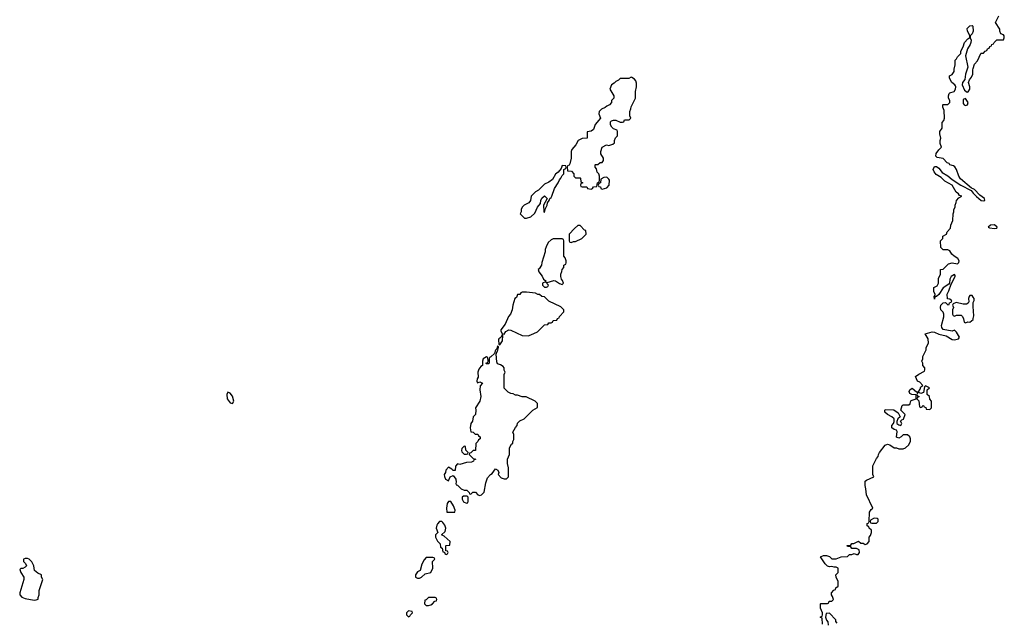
# Model space of a CAD drawing. Header units: inches. Extents: x 2535814 to 2694957, y 540737 to 728403.
# Tile 103 of 106: x 2651441 to 2660278, y 700284 to 705694. Entities that reach past the tile are written whole.
import ezdxf

# ---------------------------------------------------------------- set-up
doc = ezdxf.new("R2010")
doc.units = ezdxf.units.IN
doc.header["$MEASUREMENT"] = 0
doc.layers.add('C6750', color=7, linetype='Continuous')
doc.layers.add('C6760', color=7, linetype='Continuous')

msp = doc.modelspace()

# ---------------------------------------------------------------- linework, layer by layer
at = {"layer": 'C6750', "color": 5, "elevation": 20}
for points in [[(2660000, 704174.1), (2659982.4, 704182.4), (2659886.3, 704266.3), (2659868.7, 704288.7), (2659849.6, 704349.6), (2659832.9, 704372.9), (2659821.2, 704381.2), (2659788.7, 704390), (2659782, 704402), (2659766, 704410), (2659729, 704449), (2659676.2, 704456.2), (2659662.9, 704470), (2659666, 704494), (2659690, 704526.8), (2659715.3, 704550), (2659703.6, 704583.6), (2659702.9, 704610), (2659709.4, 704630), (2659699.3, 704670), (2659699, 704690), (2659719.3, 704720.7), (2659721.2, 704770), (2659735.3, 704790), (2659742, 704810), (2659738, 704878), (2659726, 704910), (2659726, 704930), (2659730, 704934), (2659770, 704932), (2659788, 704950), (2659788.7, 704970), (2659777.2, 704990), (2659777.2, 705010), (2659784, 705030), (2659790, 705036), (2659828.7, 705050), (2659841.2, 705070), (2659844, 705090), (2659840.2, 705100.2), (2659835.3, 705110), (2659808, 705130), (2659786, 705170), (2659786, 705190), (2659810, 705202), (2659828, 705230), (2659828, 705250), (2659838, 705290), (2659838, 705330), (2659850, 705342), (2659858.6, 705361.4), (2659888.7, 705390), (2659888.4, 705411.6), (2659908.9, 705451.1), (2659922, 705490), (2659950, 705522), (2659967.3, 705532.7), (2659967.3, 705552.7), (2659949, 705590), (2659945.2, 705614.8), (2659970, 705638), (2659990, 705642), (2659994.4, 705634.4), (2659997.3, 705590), (2659990, 705568), (2659972, 705550), (2659972, 705530), (2659982, 705510), (2659978, 705490), (2659971.3, 705470), (2659946.8, 705433.2), (2659930.9, 705370.9), (2659951.3, 705268.7), (2659930, 705206), (2659923.5, 705156.5), (2659902.8, 705130), (2659898.8, 705110), (2659921.1, 705061.1), (2659943.6, 705043.6), (2659954.6, 705045.4), (2659969, 705070), (2659969, 705090), (2659955.3, 705130), (2659964.7, 705155.3), (2659983.1, 705176.9), (2659994.6, 705205.4), (2659996.4, 705243.6), (2660000, 705257)], [(2658647.3, 700267.3), (2658642, 700322), (2658626, 700330), (2658642, 700338), (2658646, 700350), (2658646, 700370), (2658628, 700410), (2658628, 700450), (2658630, 700454), (2658690, 700454), (2658702, 700458), (2658707.3, 700472.7), (2658730, 700474), (2658746, 700490), (2658736.4, 700516.4), (2658726, 700530), (2658726, 700550), (2658747.3, 700572.7), (2658762, 700578), (2658767.3, 700592.7), (2658786, 700610), (2658786, 700650), (2658768.4, 700688.4), (2658766, 700710), (2658786, 700730), (2658786, 700770), (2658770, 700778), (2658750, 700778), (2658730, 700786), (2658710, 700782), (2658690, 700788.7), (2658669.1, 700809.1), (2658628.9, 700871.1), (2658656.4, 700883.6), (2658683.6, 700883.6), (2658710, 700874), (2658730, 700854), (2658770, 700854), (2658812.7, 700872.7), (2658870, 700874), (2658890, 700894), (2658910, 700894), (2658930, 700902), (2658950, 700892), (2658967.3, 700892.7), (2658978, 700910), (2658974.6, 700934.6), (2658950, 700946), (2658910, 700946), (2658902, 700962), (2658870, 700966), (2658867.3, 700972.7), (2658902, 700978), (2658908.4, 700991.6), (2658927.3, 700992.7), (2658970, 701012), (2658990, 700994), (2659010, 700994), (2659030, 700982), (2659046, 700990), (2659066, 701010), (2659066, 701050), (2659076.4, 701063.6), (2659086, 701090), (2659086, 701110), (2659066, 701130), (2659062, 701142), (2659046, 701150), (2659046, 701170), (2659062, 701178), (2659066, 701190), (2659068.4, 701271.6), (2659083.1, 701296.9), (2659098, 701310), (2659042, 701430), (2659036.4, 701483.6), (2659028.9, 701511.1), (2659028, 701550), (2659040.2, 701559.8), (2659106, 701590), (2659098, 701610), (2659098, 701690), (2659130, 701754), (2659147.3, 701772.7), (2659148, 701790), (2659158, 701810), (2659210, 701874), (2659230, 701882), (2659250, 701878), (2659290, 701852), (2659310, 701852), (2659330, 701842), (2659370, 701842), (2659390, 701852), (2659422, 701878), (2659435.3, 701910), (2659435.3, 701930), (2659428.9, 701948.9), (2659410, 701968), (2659370, 701968), (2659350.9, 701949.1), (2659330, 701938), (2659310, 701946), (2659317.2, 701997.2), (2659309, 702009), (2659290, 702015.3), (2659269, 702030), (2659269, 702050), (2659284, 702070), (2659288.4, 702088.4), (2659288, 702110), (2659268.9, 702128.9), (2659229.1, 702149.1), (2659206, 702170), (2659206, 702190), (2659210, 702194), (2659287.3, 702192.7), (2659324.7, 702164.7), (2659342, 702130), (2659322, 702110), (2659312.7, 702087.3), (2659312, 702070), (2659330, 702058), (2659350, 702052), (2659359, 702070), (2659346, 702090), (2659358, 702102), (2659373.2, 702106.8), (2659388.7, 702150), (2659348, 702188), (2659362, 702230), (2659370, 702238), (2659422, 702238), (2659433.2, 702246.8), (2659435.3, 702264.7), (2659443.1, 702276.9), (2659486, 702290), (2659486, 702326), (2659448.4, 702328.4), (2659430, 702338), (2659424.7, 702355.3), (2659429.2, 702370.8), (2659450, 702384.7), (2659490, 702352), (2659507.3, 702352.7), (2659523.1, 702376.9), (2659530, 702398), (2659548, 702410), (2659519.1, 702439.1), (2659499, 702450), (2659482, 702490), (2659510, 702512), (2659562, 702538), (2659566, 702550), (2659566, 702570), (2659546, 702590), (2659546, 702610), (2659538, 702630), (2659548, 702650), (2659548, 702670), (2659578, 702730), (2659578, 702750), (2659598, 702790), (2659595.3, 702830), (2659567.3, 702872.7), (2659629.6, 702890.4), (2659650, 702888), (2659690, 702870.5), (2659757.1, 702857.1), (2659810, 702822), (2659830, 702819.1), (2659868, 702830), (2659876.4, 702843.6), (2659848.4, 702888.4), (2659830, 702906), (2659810, 702898), (2659730, 702914), (2659717.2, 702930), (2659713.2, 702950), (2659734.6, 703025.4), (2659735.3, 703050), (2659728.9, 703068.9), (2659708.7, 703090), (2659704, 703110), (2659709, 703130), (2659730, 703152), (2659750, 703154), (2659770, 703134), (2659782, 703138), (2659787.3, 703152.7), (2659802, 703158), (2659806, 703170), (2659790, 703186), (2659768, 703188), (2659764, 703230), (2659780.2, 703259.8), (2659800.2, 703319.8), (2659838, 703390), (2659838, 703398), (2659830, 703406), (2659802, 703390), (2659790, 703366), (2659786, 703330), (2659779.8, 703320.2), (2659730, 703288), (2659690, 703228), (2659670, 703208), (2659654, 703206), (2659650, 703186), (2659648, 703210), (2659658, 703222), (2659658, 703230), (2659646, 703250), (2659646, 703290), (2659675.3, 703304.7), (2659686, 703330), (2659686, 703370), (2659706, 703410), (2659706, 703450), (2659730, 703454), (2659776.4, 703503.6), (2659810, 703510.7), (2659856.4, 703503.6), (2659870, 703514), (2659873.2, 703530), (2659862, 703550), (2659829, 703570), (2659808, 703590), (2659790, 703618), (2659770, 703628), (2659730, 703628.7), (2659708, 703650), (2659706, 703710), (2659726, 703730), (2659726, 703750), (2659758, 703770), (2659766, 703790), (2659796.4, 703823.6), (2659798, 703850), (2659815.3, 703890), (2659818, 703950), (2659826, 703970), (2659826, 703990), (2659838, 704010), (2659838, 704030), (2659847.3, 704052.7), (2659848.4, 704071.6), (2659870, 704094), (2659898, 704110), (2659876.4, 704116.4), (2659868, 704130), (2659845.2, 704145.2), (2659809.2, 704210), (2659743.5, 704243.5), (2659710, 704277.6), (2659665.5, 704305.5), (2659647.1, 704327.1), (2659639.7, 704350), (2659650, 704374.8), (2659670, 704376.3), (2659690, 704360.4), (2659721.4, 704321.4), (2659770.8, 704290.8), (2659810, 704258.9), (2659888.2, 704208.2), (2659979.7, 704159.7), (2660000, 704137.6)], [(2660000, 703202.4), (2659990, 703218), (2659970, 703218), (2659962, 703210), (2659958, 703190), (2659959.6, 703160.4), (2659954, 703150), (2659938.8, 703141.2), (2659910, 703139), (2659844.7, 703155.3), (2659818, 703142), (2659814, 703130), (2659822, 703110), (2659814, 703090), (2659814, 703050), (2659818, 703038), (2659830, 703034), (2659850, 703042), (2659890, 703042), (2659902, 703030), (2659912, 703010), (2659918, 702978), (2659930, 702974), (2659950, 702982), (2659970, 702978), (2659998, 703002), (2660000, 703010.5)], [(2660000, 703119.7), (2659998, 703150), (2660000, 703154.9)], [(2658776.4, 700276.4), (2658767.3, 700292.7), (2658767.3, 700307.3), (2658710, 700366), (2658678, 700362), (2658674, 700330), (2658683.6, 700303.6), (2658694, 700290), (2658698, 700258)]]:
    msp.add_lwpolyline(points, dxfattribs=at)
at = {"layer": 'C6750', "color": 5}
for points, elevation in [([(2656930, 705178), (2656907.3, 705167.3), (2656830, 705166), (2656814, 705150), (2656790, 705138), (2656776.9, 705123.1), (2656751.6, 705108.4), (2656738, 705070), (2656772, 705010), (2656774, 704990), (2656754, 704970), (2656754, 704950), (2656734, 704930), (2656710, 704918), (2656695.3, 704904.7), (2656662, 704890), (2656642, 704870), (2656638, 704850), (2656654, 704810), (2656605.4, 704754.6), (2656590.7, 704709.3), (2656570, 704694), (2656534, 704686), (2656534, 704630), (2656490, 704628), (2656454, 704610), (2656432, 704570), (2656396, 704530), (2656391.3, 704510), (2656392, 704450), (2656379.6, 704400.4), (2656372.7, 704387.3), (2656358, 704382), (2656354, 704370), (2656358, 704338), (2656392.7, 704332.7), (2656414, 704310), (2656414, 704290), (2656430, 704274), (2656470, 704274), (2656474, 704270), (2656478, 704238), (2656494, 704230), (2656478, 704222), (2656474, 704210), (2656478, 704198), (2656490, 704194), (2656530, 704194), (2656538, 704178), (2656570, 704174), (2656582, 704178), (2656590, 704194), (2656622, 704198), (2656626, 704230), (2656642, 704238), (2656646, 704250), (2656646, 704290), (2656638, 704310), (2656624, 704324), (2656616.4, 704356.4), (2656606, 704370), (2656606, 704390), (2656610, 704394), (2656630, 704394), (2656650, 704412), (2656670, 704412), (2656682, 704430), (2656682, 704450), (2656658, 704490), (2656658, 704510), (2656669, 704551), (2656708.7, 704571.3), (2656730, 704564.7), (2656763.1, 704576.9), (2656778, 704590), (2656778, 704610), (2656787.3, 704632.7), (2656806, 704650), (2656806, 704690), (2656802, 704702), (2656770, 704715.3), (2656755.3, 704730), (2656744, 704750), (2656744, 704776), (2656754, 704786), (2656770, 704791.3), (2656791.3, 704791.3), (2656830, 704774), (2656850, 704774), (2656862, 704778), (2656870, 704794), (2656910, 704794), (2656926, 704810), (2656918, 704830), (2656918, 704870), (2656927.3, 704892.7), (2656928.4, 704911.6), (2656968, 704990), (2656968.4, 705048.4), (2656978, 705090), (2656976.4, 705123.6), (2656970, 705146), (2656960.4, 705160.4), (2656936.4, 705176.4)], 40), ([(2659930, 704988), (2659910, 704978), (2659907.3, 704970), (2659910, 704942), (2659918, 704930), (2659930, 704922.8), (2659948, 704930), (2659953.2, 704950)], 20), ([(2656310, 704386), (2656302, 704358), (2656274.8, 704325.2), (2656250, 704308), (2656222, 704258), (2656190, 704235.3), (2656150, 704218), (2656096.9, 704163.1), (2656070, 704148), (2656032, 704110), (2656024.7, 704070), (2656011.1, 704048.9), (2655970, 704028), (2655952, 704010), (2655942, 703990), (2655942, 703970), (2655934, 703950), (2655972, 703912), (2655990, 703911.3), (2656030, 703924.7), (2656063.1, 703956.9), (2656089.1, 704010.9), (2656116.4, 704043.6), (2656118, 704070), (2656128.4, 704091.6), (2656150, 704114), (2656174, 704090), (2656142, 704030), (2656144.7, 703970), (2656150, 703962), (2656160.4, 703999.6), (2656175.3, 704030), (2656178, 704050), (2656194, 704070), (2656198, 704090), (2656210, 704098), (2656217.2, 704110), (2656241.5, 704178.5), (2656275.3, 704230), (2656284.7, 704255.3), (2656298, 704270), (2656310, 704294), (2656326, 704310), (2656326, 704350), (2656342, 704358), (2656346, 704370), (2656342, 704382)], 40), ([(2656710, 704279), (2656683.6, 704276.4), (2656658, 704262), (2656654, 704230), (2656638, 704222), (2656634, 704210), (2656638, 704198), (2656652.7, 704192.7), (2656658, 704178), (2656670, 704174), (2656710, 704186), (2656731.1, 704210), (2656733.6, 704253.6), (2656730, 704262)], 40), ([(2656470, 703846), (2656450, 703846), (2656419.6, 703820.4), (2656374, 703770), (2656374, 703710), (2656378, 703698), (2656390, 703694), (2656410, 703702), (2656430, 703702), (2656486, 703730), (2656526, 703770), (2656522, 703802), (2656510, 703806)], 40), ([(2656230, 703728), (2656210, 703718), (2656185.4, 703694.6), (2656165.4, 703654.6), (2656158, 703630), (2656158, 703610), (2656126.4, 703513.6), (2656124.7, 703490), (2656103.6, 703456.4), (2656094, 703450), (2656101, 703430), (2656130.4, 703390.4), (2656143.5, 703363.5), (2656162, 703350), (2656159.6, 703340.4), (2656134, 703330), (2656134, 703310), (2656150, 703294), (2656170, 703294), (2656182, 703298), (2656186, 703310), (2656162, 703338), (2656174, 703334), (2656234, 703354), (2656250.9, 703350.9), (2656287.1, 703327.1), (2656310, 703318), (2656322, 703330), (2656313.6, 703353.6), (2656304, 703364), (2656298, 703390), (2656298, 703410), (2656307.3, 703432.7), (2656308.4, 703451.6), (2656326, 703470), (2656326, 703490), (2656342, 703498), (2656346, 703510), (2656346, 703530), (2656336.4, 703556.4), (2656326, 703570), (2656326, 703710), (2656322, 703722), (2656310, 703726)], 40), ([(2655990, 703249), (2655951.6, 703248.4), (2655938, 703242), (2655930, 703226), (2655910, 703226), (2655899.8, 703200.2), (2655886, 703190), (2655866, 703130), (2655862, 703090), (2655844.7, 703050), (2655826.8, 703030), (2655798.5, 702961.5), (2655758, 702910), (2655759.6, 702899.6), (2655772.7, 702872.7), (2655790, 702872), (2655805.6, 702894.4), (2655830, 702911), (2655850, 702906), (2655950, 702858), (2656003.1, 702856.9), (2656030, 702864.7), (2656088.4, 702891.6), (2656150, 702954), (2656182, 702958), (2656190, 702974), (2656210, 702974), (2656222, 702978), (2656230, 702994), (2656262, 702998), (2656267.3, 703012.7), (2656282, 703018), (2656286, 703030), (2656326, 703070), (2656326, 703090), (2656296.4, 703116.4), (2656190, 703168), (2656150, 703206), (2656128.7, 703208.7), (2656107.3, 703227.3), (2656090, 703228), (2656070, 703238)], 40), ([(2655770, 702866), (2655758, 702842), (2655742, 702830), (2655739.6, 702820.4), (2655742, 702782), (2655750, 702774), (2655774, 702810), (2655778, 702858)], 40), ([(2655730, 702766), (2655722, 702738), (2655710, 702726), (2655702, 702698), (2655670, 702666), (2655658, 702662), (2655654, 702650), (2655654, 702610), (2655650, 702606), (2655630, 702606), (2655626, 702610), (2655642, 702618), (2655646, 702630), (2655642, 702662), (2655630, 702666), (2655602, 702650), (2655594, 702630), (2655594, 702590), (2655579.8, 702580.2), (2655562.5, 702557.5), (2655554, 702530), (2655554.8, 702485.2), (2655546, 702470), (2655544.7, 702450), (2655550, 702434), (2655570, 702442), (2655594, 702430), (2655572.7, 702407.3), (2655571.3, 702370), (2655578.8, 702310), (2655570.8, 702269.2), (2655532, 702210), (2655536, 702190), (2655531.3, 702150), (2655511.3, 702130), (2655506, 702090), (2655491.3, 702070), (2655482.8, 702030), (2655490, 701994), (2655511.6, 701991.6), (2655530, 701974), (2655552.7, 701972.7), (2655558, 701958), (2655574, 701950), (2655574, 701930), (2655558, 701922), (2655552.7, 701907.3), (2655534, 701890), (2655532.7, 701827.3), (2655510, 701826), (2655490, 701806), (2655478, 701802), (2655474, 701790), (2655510, 701754), (2655534, 701750), (2655518, 701742), (2655514, 701730), (2655496.9, 701723.1), (2655450, 701719), (2655390, 701702), (2655370, 701706), (2655352.7, 701687.3), (2655350, 701648), (2655330, 701646), (2655320.4, 701660.4), (2655290, 701678), (2655264.7, 701650), (2655262, 701630), (2655252, 701610), (2655252.7, 701592.7), (2655262, 701570), (2655290, 701554), (2655306, 701590), (2655330, 701602), (2655356, 701570), (2655358, 701542), (2655354, 701530), (2655358, 701518), (2655370, 701514), (2655403.6, 701483.6), (2655430, 701472), (2655454, 701470), (2655474, 701450), (2655478, 701438), (2655490, 701434), (2655508.4, 701451.6), (2655531.3, 701451.3), (2655554, 701430), (2655570, 701422), (2655586, 701430), (2655610, 701454), (2655624.7, 701535.3), (2655640.2, 701579.8), (2655666, 701610), (2655680.4, 701619.6), (2655710, 701662), (2655732, 701650), (2655742, 701630), (2655734, 701610), (2655762, 701582), (2655790, 701572), (2655810, 701572), (2655828, 701590), (2655828, 701670), (2655818, 701710), (2655818, 701750), (2655838, 701790), (2655838, 701850), (2655856.4, 701883.6), (2655867.3, 701892.7), (2655867.3, 701907.3), (2655874.6, 701925.4), (2655875.3, 701970), (2655868, 701990), (2655890, 702034), (2655906, 702050), (2655908.9, 702071.1), (2655930, 702092), (2655970, 702112), (2656046, 702190), (2656087.3, 702212.7), (2656087.3, 702247.3), (2656066, 702270), (2655987.3, 702307.3), (2655950, 702308.7), (2655910, 702322), (2655890, 702324), (2655870, 702335.3), (2655850, 702338), (2655826, 702350), (2655790, 702386), (2655788, 702510), (2655798, 702530), (2655788.9, 702548.9), (2655788, 702570), (2655780.4, 702580.4), (2655756.4, 702596.4), (2655730, 702606), (2655723.1, 702623.1), (2655718, 702690), (2655726, 702714), (2655730, 702714), (2655738, 702750), (2655738, 702758)], 40), ([(2659570, 702406), (2659562, 702398), (2659552, 702348), (2659530, 702338), (2659510, 702346), (2659498, 702342), (2659494, 702330), (2659498, 702318), (2659514, 702310), (2659498, 702302), (2659494, 702290), (2659511.6, 702271.6), (2659518, 702218), (2659530, 702214), (2659542, 702218), (2659546, 702230), (2659551.6, 702231.6), (2659558, 702218), (2659572.7, 702212.7), (2659578, 702198), (2659610, 702194), (2659626, 702210), (2659626, 702270), (2659608.4, 702288.4), (2659606, 702310), (2659586, 702330), (2659586, 702370), (2659606, 702390)], 20), ([(2653310, 702349), (2653300.5, 702330), (2653304.4, 702290), (2653330, 702253.4), (2653350, 702247.7), (2653362, 702270), (2653350, 702313.2), (2653330, 702342.7)], 40), ([(2655430, 701866), (2655410, 701846), (2655406.4, 701826.4), (2655410, 701814), (2655430, 701794), (2655450, 701794), (2655462, 701798), (2655466, 701810), (2655446, 701830), (2655442, 701862)], 40), ([(2655458, 701418), (2655423.6, 701416.4), (2655412.7, 701407.3), (2655412, 701390), (2655425.4, 701365.4), (2655450, 701354), (2655462, 701358), (2655467.3, 701372.7), (2655467.3, 701407.3)], 40), ([(2655310, 701368), (2655290, 701368), (2655278, 701350), (2655271.3, 701310), (2655274, 701274), (2655330, 701272), (2655346, 701274), (2655348, 701290), (2655335.3, 701330)], 40), ([(2659110, 701218), (2659078, 701202), (2659074, 701190), (2659078, 701178), (2659090, 701174), (2659130, 701174), (2659146, 701190), (2659146, 701210), (2659136.4, 701216.4)], 20), ([(2655230, 701188.7), (2655210, 701188.7), (2655190.7, 701169.3), (2655184, 701156), (2655178.8, 701130), (2655194, 701090), (2655174, 701070), (2655174, 701050), (2655190, 701014), (2655214, 700990), (2655218, 700958), (2655234, 700950), (2655238, 700918), (2655254, 700914), (2655258, 700898), (2655270, 700894), (2655282, 700898), (2655286, 700910), (2655282, 700922), (2655266, 700926), (2655266, 700970), (2655270, 700974), (2655302, 700978), (2655306, 701010), (2655250, 701058), (2655226, 701070), (2655259.3, 701100.7), (2655265.2, 701130), (2655256.5, 701156.5), (2655239.3, 701179.3)], 40), ([(2655150, 700866), (2655090, 700866), (2655070, 700846), (2655050, 700806), (2655034, 700750), (2655010, 700738), (2654992, 700710), (2654992, 700690), (2655010, 700681), (2655030, 700681), (2655048, 700690), (2655080.4, 700719.6), (2655130, 700732), (2655148.7, 700770), (2655146, 700830), (2655166, 700850), (2655162, 700862)], 40), ([(2651510, 700858), (2651490, 700858), (2651474, 700850), (2651474, 700830), (2651492.7, 700812.7), (2651502, 700790), (2651490, 700778), (2651470, 700768), (2651452.7, 700767.3), (2651442, 700758), (2651452, 700730), (2651478, 700690), (2651478, 700670), (2651442.8, 700550), (2651441, 700530), (2651461, 700510), (2651490, 700498.4), (2651570, 700482.8), (2651590, 700484.7), (2651608, 700492), (2651608, 700508), (2651615.3, 700530), (2651615.3, 700570), (2651648, 700670), (2651638, 700690), (2651638, 700710), (2651604.7, 700724.7), (2651575.3, 700750), (2651568, 700790), (2651550, 700826), (2651526, 700850)], 40), ([(2655170, 700506), (2655110, 700506), (2655090, 700486), (2655078, 700482), (2655074, 700450), (2655090, 700434), (2655110, 700434), (2655130, 700442), (2655146, 700450), (2655167.3, 700472.7), (2655182, 700478), (2655186, 700490), (2655182, 700502)], 40), ([(2654930, 700386), (2654914, 700370), (2654914, 700350), (2654930, 700334), (2654942, 700338), (2654947.3, 700352.7), (2654966, 700370), (2654962, 700382)], 40)]:
    msp.add_lwpolyline(points, close=True, dxfattribs=dict(at, elevation=elevation))
at = {"layer": 'C6760', "color": 5, "elevation": 20}
for points in [[(2660000, 705257), (2660010, 705294), (2660036.4, 705323.6), (2660066, 705390), (2660070, 705394), (2660090, 705394), (2660107.3, 705412.7), (2660122, 705418), (2660127.3, 705432.7), (2660142, 705438), (2660147.3, 705452.7), (2660162, 705458), (2660167.3, 705472.7), (2660182, 705478), (2660186, 705490), (2660210, 705514), (2660270, 705514), (2660278, 705530), (2660278, 705550), (2660270, 705558), (2660247.3, 705567.3), (2660238, 705590), (2660238, 705610), (2660198, 705670), (2660228.7, 705730)], [(2660000, 704137.6), (2660027.6, 704107.6), (2660070, 704070.7), (2660087.2, 704067.2), (2660102, 704070), (2660100.7, 704090), (2660058.9, 704118.9), (2660010, 704169.4), (2660000, 704174.1)], [(2660000, 703154.9), (2660007.3, 703172.7), (2660008, 703190), (2660000, 703202.4)], [(2660000, 703010.5), (2660005.6, 703034.4), (2660000, 703119.7)]]:
    msp.add_lwpolyline(points, dxfattribs=at)
msp.add_lwpolyline([(2660190, 703852.3), (2660154, 703850), (2660132, 703830), (2660144.5, 703824.5), (2660190, 703818.8), (2660210, 703822), (2660213.2, 703830)], close=True, dxfattribs=at)

doc.saveas('drawing.dxf')
